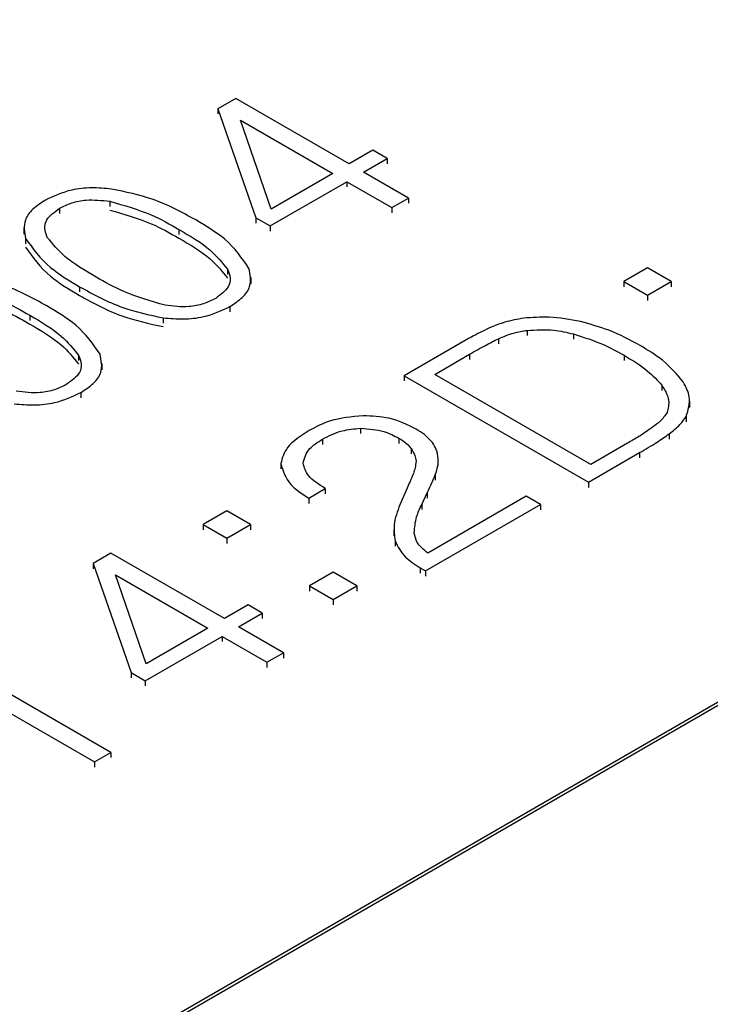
# Model space of a CAD drawing. Header units: millimetres. Extents: x 15756 to 16324, y 1603 to 1933.
# Tile 45 of 48: x 16281.15 to 16283.46, y 1875.75 to 1879.04. Entities that reach past the tile are written whole.
import ezdxf

# ---------------------------------------------------------------- set-up
doc = ezdxf.new("R2010")
doc.units = ezdxf.units.MM

msp = doc.modelspace()

# ---------------------------------------------------------------- linework, layer by layer
at = {"color": 7, "linetype": 'Continuous', "lineweight": 25}
for p, q in [((16276.9785, 1873.0022), (16289.1973, 1880.0559)), ((16276.9785, 1872.9904), (16289.1973, 1880.0442)), ((16281.8695, 1878.7751), (16281.81, 1878.7407)), ((16282.249, 1878.556), (16281.8695, 1878.7751)), ((16281.81, 1878.7407), (16281.9368, 1878.3758)), ((16281.81, 1878.7407), (16281.81, 1878.723)), ((16281.9877, 1878.4051), (16281.8853, 1878.702)), ((16281.8853, 1878.702), (16282.1937, 1878.524)), ((16282.3283, 1878.6018), (16282.249, 1878.556)), ((16282.3758, 1878.5744), (16282.3283, 1878.6018)), ((16282.2964, 1878.5286), (16282.3758, 1878.5744)), ((16282.3758, 1878.5744), (16282.3758, 1878.5567)), ((16282.1937, 1878.524), (16281.9877, 1878.4051)), ((16282.4467, 1878.4419), (16282.2964, 1878.5286)), ((16281.9843, 1878.3484), (16282.2411, 1878.4966)), ((16282.2411, 1878.4966), (16282.3913, 1878.4099)), ((16282.2411, 1878.4966), (16282.2411, 1878.479)), ((16282.3913, 1878.4099), (16282.4467, 1878.4419)), ((16282.4467, 1878.4419), (16282.4467, 1878.4242)), ((16281.2805, 1878.4076), (16281.2805, 1878.39)), ((16281.4481, 1878.431), (16281.4481, 1878.4133)), ((16282.3913, 1878.4099), (16282.3913, 1878.3923)), ((16281.9368, 1878.3758), (16281.9843, 1878.3484)), ((16281.9368, 1878.3758), (16281.9368, 1878.3581)), ((16281.1603, 1878.3422), (16281.1603, 1878.3209)), ((16281.9843, 1878.3484), (16281.9843, 1878.3307)), ((16281.1666, 1878.3068), (16281.1666, 1878.2892)), ((16283.2468, 1878.2082), (16283.1677, 1878.1626)), ((16283.3258, 1878.1626), (16283.2468, 1878.2082)), ((16281.8418, 1878.2037), (16281.8418, 1878.186)), ((16281.9207, 1878.1549), (16281.9207, 1878.1763)), ((16281.3473, 1878.1454), (16281.3473, 1878.1278)), ((16283.1677, 1878.1626), (16283.1677, 1878.1449)), ((16283.1677, 1878.1626), (16283.2468, 1878.1169)), ((16283.2468, 1878.1169), (16283.3258, 1878.1626)), ((16283.3258, 1878.1626), (16283.3258, 1878.1449)), ((16283.2468, 1878.1169), (16283.2468, 1878.0993)), ((16281.8497, 1878.079), (16281.8497, 1878.0614)), ((16281.6268, 1878.0411), (16281.6268, 1878.0235)), ((16282.8444, 1877.9993), (16282.8444, 1877.9817)), ((16282.9987, 1877.9875), (16282.9987, 1877.9699)), ((16282.6208, 1877.9564), (16282.4324, 1877.8476)), ((16282.7485, 1877.9715), (16282.7485, 1877.9539)), ((16281.3437, 1877.9161), (16281.3437, 1877.8985)), ((16282.5352, 1877.8522), (16282.6516, 1877.9194)), ((16283.1681, 1877.9159), (16283.1681, 1877.8982)), ((16281.4226, 1877.8674), (16281.4226, 1877.8887)), ((16282.4324, 1877.8476), (16282.4324, 1877.83)), ((16282.4324, 1877.8476), (16283.0491, 1877.4916)), ((16283.057, 1877.551), (16282.5352, 1877.8522)), ((16283.2939, 1877.8161), (16283.2939, 1877.7985)), ((16281.3516, 1877.7915), (16281.3516, 1877.7738)), ((16283.3877, 1877.7414), (16283.3877, 1877.7627)), ((16283.3758, 1877.7112), (16283.3758, 1877.6936)), ((16282.2871, 1877.6719), (16282.2871, 1877.6543)), ((16283.3188, 1877.6531), (16283.3188, 1877.6355)), ((16282.16, 1877.6356), (16282.16, 1877.618)), ((16282.4151, 1877.6385), (16282.4151, 1877.6209)), ((16283.1792, 1877.6215), (16283.057, 1877.551)), ((16282.4565, 1877.6038), (16282.4565, 1877.5862)), ((16283.0491, 1877.4916), (16283.2201, 1877.5903)), ((16282.0199, 1877.5539), (16282.0199, 1877.5362)), ((16282.5469, 1877.5475), (16282.5469, 1877.5688)), ((16282.5367, 1877.5161), (16282.5367, 1877.4985)), ((16283.0491, 1877.4916), (16283.0491, 1877.474)), ((16282.1134, 1877.4384), (16282.1688, 1877.4704)), ((16282.1688, 1877.4704), (16282.1688, 1877.4527)), ((16282.4428, 1877.4721), (16282.4186, 1877.4162)), ((16282.4915, 1877.4173), (16282.5097, 1877.456)), ((16282.1134, 1877.4384), (16282.1134, 1877.4208)), ((16282.5036, 1877.1949), (16282.8883, 1877.417)), ((16282.8408, 1877.4444), (16282.5115, 1877.2543)), ((16282.8883, 1877.417), (16282.8408, 1877.4444)), ((16282.8883, 1877.417), (16282.8883, 1877.3994)), ((16281.8394, 1877.3958), (16281.7604, 1877.3501)), ((16281.9185, 1877.3501), (16281.8394, 1877.3958)), ((16281.7604, 1877.3501), (16281.8394, 1877.3045)), ((16281.7604, 1877.3501), (16281.7604, 1877.3325)), ((16281.8394, 1877.3045), (16281.9185, 1877.3501)), ((16281.9185, 1877.3501), (16281.9185, 1877.3325)), ((16282.3979, 1877.3333), (16282.3979, 1877.312)), ((16281.8394, 1877.3045), (16281.8394, 1877.2868)), ((16282.4025, 1877.2956), (16282.4025, 1877.278)), ((16281.452, 1877.2543), (16281.3925, 1877.2199)), ((16281.8315, 1877.0352), (16281.452, 1877.2543)), ((16281.3925, 1877.2199), (16281.5194, 1876.855)), ((16281.3925, 1877.2199), (16281.3925, 1877.2023)), ((16282.1952, 1877.1904), (16282.1162, 1877.1447)), ((16282.2743, 1877.1447), (16282.1952, 1877.1904)), ((16282.4858, 1877.2052), (16282.5036, 1877.1949)), ((16282.4858, 1877.2052), (16282.4858, 1877.1876)), ((16282.5036, 1877.1949), (16282.5036, 1877.1773)), ((16281.5702, 1876.8844), (16281.4678, 1877.1812)), ((16281.4678, 1877.1812), (16281.7762, 1877.0032)), ((16282.1162, 1877.1447), (16282.1162, 1877.1271)), ((16282.1162, 1877.1447), (16282.1952, 1877.0991)), ((16282.1952, 1877.0991), (16282.2743, 1877.1447)), ((16282.2743, 1877.1447), (16282.2743, 1877.1271)), ((16282.1952, 1877.0991), (16282.1952, 1877.0815)), ((16281.9108, 1877.081), (16281.8315, 1877.0352)), ((16281.879, 1877.0078), (16281.9583, 1877.0536)), ((16281.9583, 1877.0536), (16281.9108, 1877.081)), ((16281.9583, 1877.0536), (16281.9583, 1877.036)), ((16281.7762, 1877.0032), (16281.5702, 1876.8844)), ((16282.0292, 1876.9211), (16281.879, 1877.0078)), ((16281.5668, 1876.8276), (16281.8236, 1876.9759)), ((16281.8236, 1876.9759), (16281.9738, 1876.8891)), ((16281.8236, 1876.9759), (16281.8236, 1876.9582)), ((16281.452, 1876.5879), (16280.855, 1876.9326)), ((16281.9738, 1876.8891), (16282.0292, 1876.9211)), ((16282.0292, 1876.9211), (16282.0292, 1876.9035)), ((16281.9738, 1876.8891), (16281.9738, 1876.8715)), ((16280.9213, 1876.8304), (16281.3967, 1876.556)), ((16281.5194, 1876.855), (16281.5668, 1876.8276)), ((16281.5194, 1876.855), (16281.5194, 1876.8373)), ((16281.5668, 1876.8276), (16281.5668, 1876.81)), ((16281.3967, 1876.556), (16281.452, 1876.5879)), ((16281.452, 1876.5879), (16281.452, 1876.5703)), ((16281.3967, 1876.556), (16281.3967, 1876.5383))]:
    msp.add_line(p, q, dxfattribs=at)
at = {"color": 8, "linetype": 'Continuous', "lineweight": 25}
for p, q in [((16281.6794, 1878.3371), (16281.6794, 1878.3195)), ((16281.1813, 1878.0496), (16281.1813, 1878.0319)), ((16282.6516, 1877.9194), (16282.6516, 1877.9017)), ((16283.2201, 1877.5903), (16283.2201, 1877.5727)), ((16282.5097, 1877.456), (16282.5097, 1877.4383)), ((16282.4915, 1877.4173), (16282.4915, 1877.3997))]:
    msp.add_line(p, q, dxfattribs=at)
at = {"color": 7, "linetype": 'Continuous', "lineweight": 25}
for points, knots in [([(16281.4543, 1878.4719), (16281.432, 1878.474), (16281.3875, 1878.4781), (16281.3062, 1878.4694), (16281.2608, 1878.4481), (16281.233, 1878.435)], [0, 0, 0, 0, 0.280736, 0.561087, 1, 1, 1, 1]), ([(16281.7355, 1878.3686), (16281.6895, 1878.3942), (16281.6076, 1878.4397), (16281.5011, 1878.4621), (16281.4543, 1878.4719)], [0, 0, 0, 0, 0.560722, 1, 1, 1, 1]), ([(16281.2805, 1878.4076), (16281.2933, 1878.4141), (16281.319, 1878.427), (16281.3782, 1878.4388), (16281.4216, 1878.4339), (16281.4481, 1878.431)], [0, 0, 0, 0, 0.280754, 0.561096, 1, 1, 1, 1]), ([(16281.233, 1878.435), (16281.218, 1878.4252), (16281.1881, 1878.4056), (16281.1563, 1878.3613), (16281.1627, 1878.3274), (16281.1666, 1878.3068)], [0, 0, 0, 0, 0.28075, 0.561195, 1, 1, 1, 1]), ([(16281.2393, 1878.3104), (16281.2354, 1878.32), (16281.2274, 1878.3393), (16281.2354, 1878.3754), (16281.2634, 1878.3954), (16281.2805, 1878.4076)], [0, 0, 0, 0, 0.280975, 0.561395, 1, 1, 1, 1]), ([(16281.4481, 1878.431), (16281.496, 1878.4173), (16281.5817, 1878.3929), (16281.6495, 1878.3542), (16281.6794, 1878.3371)], [0, 0, 0, 0, 0.558784, 1, 1, 1, 1]), ([(16281.4481, 1878.4016), (16281.496, 1878.3879), (16281.5817, 1878.3635), (16281.6495, 1878.3248), (16281.6794, 1878.3077)], [0, 0, 0, 0, 0.558784, 1, 1, 1, 1]), ([(16281.6794, 1878.3371), (16281.717, 1878.315), (16281.7842, 1878.2757), (16281.8242, 1878.2257), (16281.8418, 1878.2037)], [0, 0, 0, 0, 0.560708, 1, 1, 1, 1]), ([(16281.9136, 1878.2067), (16281.8904, 1878.2407), (16281.8488, 1878.3014), (16281.7702, 1878.348), (16281.7355, 1878.3686)], [0, 0, 0, 0, 0.558564, 1, 1, 1, 1]), ([(16281.1666, 1878.3068), (16281.1907, 1878.2731), (16281.2338, 1878.2126), (16281.3125, 1878.166), (16281.3473, 1878.1454)], [0, 0, 0, 0, 0.5586112, 1, 1, 1, 1]), ([(16281.4027, 1878.1774), (16281.365, 1878.1994), (16281.2979, 1878.2387), (16281.2572, 1878.2885), (16281.2393, 1878.3104)], [0, 0, 0, 0, 0.56074, 1, 1, 1, 1]), ([(16281.6794, 1878.3077), (16281.717, 1878.2856), (16281.7842, 1878.2463), (16281.8242, 1878.1963), (16281.8418, 1878.1743)], [0, 0, 0, 0, 0.560708, 1, 1, 1, 1]), ([(16281.1666, 1878.2774), (16281.1907, 1878.2437), (16281.2338, 1878.1833), (16281.3125, 1878.1366), (16281.3473, 1878.116)], [0, 0, 0, 0, 0.5586112, 1, 1, 1, 1]), ([(16281.8497, 1878.079), (16281.8646, 1878.0888), (16281.8943, 1878.1084), (16281.9252, 1878.1527), (16281.918, 1878.1862), (16281.9136, 1878.2067)], [0, 0, 0, 0, 0.28073, 0.561067, 1, 1, 1, 1]), ([(16281.2374, 1878.0811), (16281.1914, 1878.1066), (16281.1095, 1878.1522), (16281.003, 1878.1745), (16280.9562, 1878.1843)], [0, 0, 0, 0, 0.560722, 1, 1, 1, 1]), ([(16281.6331, 1878.0832), (16281.5854, 1878.097), (16281.5002, 1878.1217), (16281.4325, 1878.1603), (16281.4027, 1878.1774)], [0, 0, 0, 0, 0.558853, 1, 1, 1, 1]), ([(16281.8418, 1878.2037), (16281.8458, 1878.1941), (16281.8537, 1878.1749), (16281.8468, 1878.1389), (16281.8192, 1878.1187), (16281.8023, 1878.1064)], [0, 0, 0, 0, 0.281054, 0.561618, 1, 1, 1, 1]), ([(16280.95, 1878.1434), (16280.9979, 1878.1298), (16281.0836, 1878.1054), (16281.1514, 1878.0666), (16281.1813, 1878.0496)], [0, 0, 0, 0, 0.558784, 1, 1, 1, 1]), ([(16281.3473, 1878.1454), (16281.3931, 1878.1199), (16281.4747, 1878.0745), (16281.5803, 1878.0513), (16281.6268, 1878.0411)], [0, 0, 0, 0, 0.560721, 1, 1, 1, 1]), ([(16280.95, 1878.114), (16280.9979, 1878.1004), (16281.0836, 1878.076), (16281.1514, 1878.0372), (16281.1813, 1878.0202)], [0, 0, 0, 0, 0.558784, 1, 1, 1, 1]), ([(16281.3473, 1878.116), (16281.3931, 1878.0905), (16281.4747, 1878.0451), (16281.5803, 1878.0219), (16281.6268, 1878.0118)], [0, 0, 0, 0, 0.560721, 1, 1, 1, 1]), ([(16281.4155, 1877.9192), (16281.3923, 1877.9531), (16281.3507, 1878.0138), (16281.2721, 1878.0605), (16281.2374, 1878.0811)], [0, 0, 0, 0, 0.5585637, 1, 1, 1, 1]), ([(16281.6268, 1878.0411), (16281.6492, 1878.0392), (16281.6942, 1878.0352), (16281.776, 1878.0443), (16281.8218, 1878.0659), (16281.8497, 1878.079)], [0, 0, 0, 0, 0.280704, 0.561048, 1, 1, 1, 1]), ([(16281.8023, 1878.1064), (16281.7893, 1878.0999), (16281.7634, 1878.0869), (16281.7036, 1878.0747), (16281.6598, 1878.08), (16281.6331, 1878.0832)], [0, 0, 0, 0, 0.280851, 0.561148, 1, 1, 1, 1]), ([(16281.1813, 1878.0496), (16281.2189, 1878.0275), (16281.2861, 1877.9881), (16281.3261, 1877.9381), (16281.3437, 1877.9161)], [0, 0, 0, 0, 0.560708, 1, 1, 1, 1]), ([(16283.022, 1878.0286), (16282.9874, 1878.0351), (16282.9255, 1878.0468), (16282.8611, 1878.0422), (16282.8328, 1878.0401)], [0, 0, 0, 0, 0.55993, 1, 1, 1, 1]), ([(16281.1813, 1878.0202), (16281.2189, 1877.9981), (16281.2861, 1877.9587), (16281.3261, 1877.9087), (16281.3437, 1877.8867)], [0, 0, 0, 0, 0.560708, 1, 1, 1, 1]), ([(16282.7238, 1878.01), (16282.7038, 1878.0005), (16282.6681, 1877.9835), (16282.6352, 1877.9647), (16282.6208, 1877.9564)], [0, 0, 0, 0, 0.559903, 1, 1, 1, 1]), ([(16282.8328, 1878.0401), (16282.811, 1878.0362), (16282.7721, 1878.0292), (16282.7386, 1878.0159), (16282.7238, 1878.01)], [0, 0, 0, 0, 0.559646, 1, 1, 1, 1]), ([(16283.2218, 1877.9487), (16283.1883, 1877.9669), (16283.1285, 1877.9994), (16283.0546, 1878.0196), (16283.022, 1878.0286)], [0, 0, 0, 0, 0.5601133, 1, 1, 1, 1]), ([(16282.7485, 1877.9715), (16282.7649, 1877.9785), (16282.7941, 1877.9911), (16282.829, 1877.9968), (16282.8444, 1877.9993)], [0, 0, 0, 0, 0.56024, 1, 1, 1, 1]), ([(16282.8444, 1877.9993), (16282.8741, 1878.0009), (16282.9273, 1878.0038), (16282.9769, 1877.9925), (16282.9987, 1877.9875)], [0, 0, 0, 0, 0.559009, 1, 1, 1, 1]), ([(16282.9987, 1877.9875), (16283.0332, 1877.9764), (16283.0949, 1877.9566), (16283.1457, 1877.9283), (16283.1681, 1877.9159)], [0, 0, 0, 0, 0.559538, 1, 1, 1, 1]), ([(16282.6516, 1877.9194), (16282.6691, 1877.9295), (16282.7003, 1877.9475), (16282.7338, 1877.9642), (16282.7485, 1877.9715)], [0, 0, 0, 0, 0.560052, 1, 1, 1, 1]), ([(16283.366, 1877.8272), (16283.345, 1877.8522), (16283.3074, 1877.897), (16283.248, 1877.9329), (16283.2218, 1877.9487)], [0, 0, 0, 0, 0.559375, 1, 1, 1, 1]), ([(16281.3437, 1877.9161), (16281.3477, 1877.9065), (16281.3556, 1877.8874), (16281.3487, 1877.8513), (16281.3211, 1877.8312), (16281.3042, 1877.8189)], [0, 0, 0, 0, 0.281054, 0.561618, 1, 1, 1, 1]), ([(16281.3516, 1877.7915), (16281.3665, 1877.8013), (16281.3962, 1877.8208), (16281.4271, 1877.8651), (16281.4199, 1877.8987), (16281.4155, 1877.9192)], [0, 0, 0, 0, 0.280733, 0.561069, 1, 1, 1, 1]), ([(16283.1681, 1877.9159), (16283.196, 1877.8991), (16283.246, 1877.8691), (16283.2793, 1877.8323), (16283.2939, 1877.8161)], [0, 0, 0, 0, 0.560222, 1, 1, 1, 1]), ([(16281.3042, 1877.8189), (16281.2912, 1877.8123), (16281.2653, 1877.7993), (16281.2055, 1877.7872), (16281.1617, 1877.7924), (16281.135, 1877.7956)], [0, 0, 0, 0, 0.280852, 0.561149, 1, 1, 1, 1]), ([(16283.2939, 1877.8161), (16283.3044, 1877.7994), (16283.3232, 1877.7696), (16283.3154, 1877.7383), (16283.312, 1877.7245)], [0, 0, 0, 0, 0.559987, 1, 1, 1, 1]), ([(16283.3758, 1877.7112), (16283.3827, 1877.7332), (16283.3949, 1877.7724), (16283.3748, 1877.8104), (16283.366, 1877.8272)], [0, 0, 0, 0, 0.559172, 1, 1, 1, 1]), ([(16281.1287, 1877.7536), (16281.1511, 1877.7516), (16281.1961, 1877.7477), (16281.2779, 1877.7568), (16281.3237, 1877.7783), (16281.3516, 1877.7915)], [0, 0, 0, 0, 0.280703, 0.561048, 1, 1, 1, 1]), ([(16282.2952, 1877.714), (16282.257, 1877.7102), (16282.1887, 1877.7034), (16282.1379, 1877.6765), (16282.1154, 1877.6646)], [0, 0, 0, 0, 0.558176, 1, 1, 1, 1]), ([(16282.4727, 1877.6692), (16282.4438, 1877.6836), (16282.3922, 1877.7093), (16282.3248, 1877.7126), (16282.2952, 1877.714)], [0, 0, 0, 0, 0.560039, 1, 1, 1, 1]), ([(16283.312, 1877.7245), (16283.3052, 1877.7146), (16283.293, 1877.6968), (16283.2726, 1877.6817), (16283.2637, 1877.6751)], [0, 0, 0, 0, 0.559465, 1, 1, 1, 1]), ([(16283.3188, 1877.6531), (16283.3317, 1877.6632), (16283.3549, 1877.6813), (16283.3695, 1877.7021), (16283.3758, 1877.7112)], [0, 0, 0, 0, 0.56011, 1, 1, 1, 1]), ([(16282.1154, 1877.6646), (16282.0873, 1877.6467), (16282.0371, 1877.6147), (16282.0252, 1877.5725), (16282.0199, 1877.5539)], [0, 0, 0, 0, 0.560495, 1, 1, 1, 1]), ([(16282.16, 1877.6356), (16282.1806, 1877.6463), (16282.2173, 1877.6654), (16282.2658, 1877.6699), (16282.2871, 1877.6719)], [0, 0, 0, 0, 0.560426, 1, 1, 1, 1]), ([(16282.2871, 1877.6719), (16282.3143, 1877.6698), (16282.3631, 1877.666), (16282.3992, 1877.6469), (16282.4151, 1877.6385)], [0, 0, 0, 0, 0.55789, 1, 1, 1, 1]), ([(16282.527, 1877.624), (16282.5189, 1877.6333), (16282.5045, 1877.6498), (16282.4824, 1877.6633), (16282.4727, 1877.6692)], [0, 0, 0, 0, 0.559732, 1, 1, 1, 1]), ([(16283.2637, 1877.6751), (16283.2486, 1877.6647), (16283.2218, 1877.6462), (16283.1922, 1877.629), (16283.1792, 1877.6215)], [0, 0, 0, 0, 0.559893, 1, 1, 1, 1]), ([(16283.2201, 1877.5903), (16283.2394, 1877.6016), (16283.274, 1877.6216), (16283.3051, 1877.6435), (16283.3188, 1877.6531)], [0, 0, 0, 0, 0.560045, 1, 1, 1, 1]), ([(16282.0947, 1877.5547), (16282.0992, 1877.5719), (16282.1073, 1877.6028), (16282.1438, 1877.6255), (16282.16, 1877.6356)], [0, 0, 0, 0, 0.557545, 1, 1, 1, 1]), ([(16282.4151, 1877.6385), (16282.4245, 1877.6327), (16282.4413, 1877.6223), (16282.4518, 1877.6094), (16282.4565, 1877.6038)], [0, 0, 0, 0, 0.560029, 1, 1, 1, 1]), ([(16282.5468, 1877.5703), (16282.5454, 1877.5807), (16282.5429, 1877.5991), (16282.5319, 1877.6164), (16282.527, 1877.624)], [0, 0, 0, 0, 0.560018, 1, 1, 1, 1]), ([(16282.4565, 1877.6038), (16282.461, 1877.5962), (16282.469, 1877.5827), (16282.4713, 1877.5685), (16282.4723, 1877.5623)], [0, 0, 0, 0, 0.559703, 1, 1, 1, 1]), ([(16282.0199, 1877.5539), (16282.0273, 1877.5295), (16282.0404, 1877.4859), (16282.091, 1877.453), (16282.1134, 1877.4384)], [0, 0, 0, 0, 0.55797, 1, 1, 1, 1]), ([(16282.1688, 1877.4704), (16282.1471, 1877.484), (16282.1085, 1877.5082), (16282.0989, 1877.5405), (16282.0947, 1877.5547)], [0, 0, 0, 0, 0.560807, 1, 1, 1, 1]), ([(16282.4723, 1877.5623), (16282.4716, 1877.5545), (16282.4702, 1877.5407), (16282.4655, 1877.5271), (16282.4634, 1877.5211)], [0, 0, 0, 0, 0.5598524, 1, 1, 1, 1]), ([(16282.5367, 1877.5161), (16282.5401, 1877.5262), (16282.5461, 1877.5441), (16282.5466, 1877.5623), (16282.5468, 1877.5703)], [0, 0, 0, 0, 0.560067, 1, 1, 1, 1]), ([(16282.4634, 1877.5211), (16282.4598, 1877.5119), (16282.4533, 1877.4955), (16282.446, 1877.4792), (16282.4428, 1877.4721)], [0, 0, 0, 0, 0.559986, 1, 1, 1, 1]), ([(16282.5097, 1877.456), (16282.5152, 1877.4671), (16282.525, 1877.4871), (16282.5331, 1877.5073), (16282.5367, 1877.5161)], [0, 0, 0, 0, 0.560035, 1, 1, 1, 1]), ([(16282.4186, 1877.4162), (16282.41, 1877.3939), (16282.3946, 1877.3541), (16282.4001, 1877.3135), (16282.4025, 1877.2956)], [0, 0, 0, 0, 0.560298, 1, 1, 1, 1]), ([(16282.4666, 1877.3215), (16282.4679, 1877.3397), (16282.4702, 1877.3722), (16282.485, 1877.4035), (16282.4915, 1877.4173)], [0, 0, 0, 0, 0.5594888, 1, 1, 1, 1]), ([(16282.5115, 1877.2543), (16282.4978, 1877.2657), (16282.4734, 1877.2861), (16282.4687, 1877.3107), (16282.4666, 1877.3215)], [0, 0, 0, 0, 0.559253, 1, 1, 1, 1]), ([(16282.4025, 1877.2956), (16282.4115, 1877.2767), (16282.4276, 1877.2428), (16282.468, 1877.2167), (16282.4858, 1877.2052)], [0, 0, 0, 0, 0.559298, 1, 1, 1, 1])]:
    msp.add_open_spline(points, degree=3, knots=knots, dxfattribs=at)

doc.saveas('drawing.dxf')
